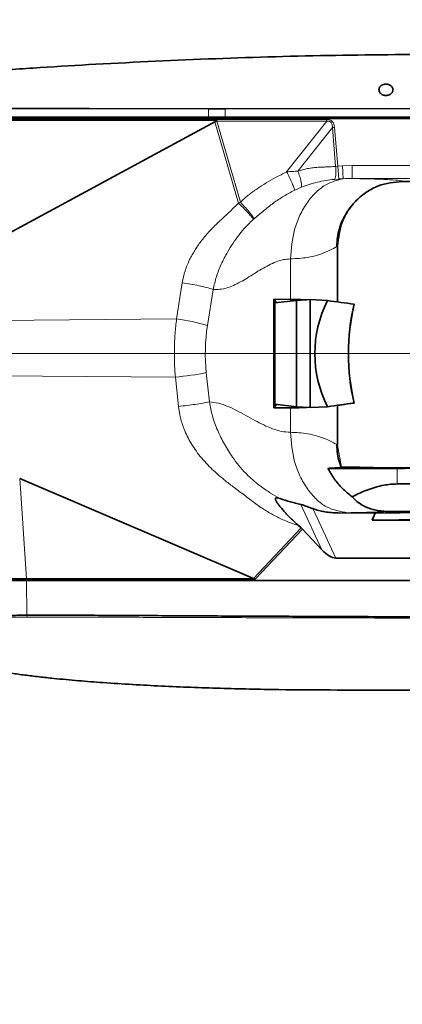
# Model space of a CAD drawing. Header units: millimetres. Extents: x 0 to 14900, y 0 to 10500.
# Tile 41 of 46: x 12347 to 12584, y 5329 to 5941. Entities that reach past the tile are written whole.
import ezdxf

# ---------------------------------------------------------------- set-up
doc = ezdxf.new("R2010")
doc.units = ezdxf.units.MM
doc.header["$LTSCALE"] = 25
doc.styles.add('SLDTEXTSTYLE0', font='TXT', dxfattribs={"width": 0.605})
doc.dimstyles.new('SLDDIMSTYLE1', dxfattribs={"dimtxt": 87.5, "dimasz": 87.5, "dimexe": 0, "dimexo": 0.0625, "dimgap": 21.875, "dimtad": 1, "dimdec": 4, "dimlfac": 25, "dimzin": 12, "dimdsep": 46, "dimtxsty": 'SLDTEXTSTYLE0', "dimsah": 1, "dimcen": 0.09, "dimadec": 1, "dimazin": 3, "dimtfac": 1, "dimtofl": 0, "dimtmove": 0, "dimatfit": 3, "dimfxl": 1, "dimfrac": 2, "dimtolj": 1, "dimtzin": 12, "dimarcsym": 0})

# ---------------------------------------------------------------- blocks, each defined once
blk = doc.blocks.new('_D_6')
at = {"color": 7, "linetype": 'Continuous', "lineweight": 0}
for p, q in [((8210.66, 6193.83), (7985.54, 6233.52)), ((12219.93, 5733.49), (13700.97, 5733.49))]:
    blk.add_line(p, q, dxfattribs=at)
at = {"color": 7, "linetype": 'Continuous', "lineweight": 18}
blk.add_arc((10821.38, 5733.49), 2842.09, 0, 170, dxfattribs=at)
for points in [[(8022.47, 6227.01), (8051.27, 6310.58), (8026.72, 6315.29)], [(13663.47, 5733.49), (13674.62, 5821.17), (13649.62, 5820.78)]]:
    blk.add_solid(points, dxfattribs=at)
at = {"color": 7, "linetype": 'Continuous', "lineweight": 18, "insert": (10955.07, 8687.96), "char_height": 87.5, "attachment_point": 1, "rotation": 355, "style": 'SLDTEXTSTYLE0'}
blk.add_mtext('170°', dxfattribs=at)
blk = doc.blocks.new('_D_7')
at = {"color": 7, "linetype": 'Continuous', "lineweight": 0}
for p, q in [((12219.93, 5733.49), (13700.97, 5733.49)), ((8210.66, 5273.14), (7985.54, 5233.45))]:
    blk.add_line(p, q, dxfattribs=at)
at = {"color": 7, "linetype": 'Continuous', "lineweight": 18}
blk.add_arc((10821.38, 5733.49), 2842.09, 190, 0, dxfattribs=at)
for points in [[(13663.47, 5733.49), (13649.62, 5646.19), (13674.62, 5645.8)], [(8022.47, 5239.96), (8026.72, 5151.68), (8051.27, 5156.4)]]:
    blk.add_solid(points, dxfattribs=at)
at = {"color": 7, "linetype": 'Continuous', "lineweight": 18, "insert": (10935.4, 3003.74), "char_height": 87.5, "attachment_point": 1, "rotation": 5, "style": 'SLDTEXTSTYLE0'}
blk.add_mtext('170°', dxfattribs=at)

msp = doc.modelspace()

# ---------------------------------------------------------------- linework, layer by layer
at = {"color": 8, "linetype": 'Continuous', "lineweight": 18}
for p, q in [((12463.7000179, 5885.6637515), (12463.6811489, 5880.4853482)), ((12474.11195, 5885.6666297), (12474.11195, 5880.4853482)), ((12463.6811489, 5880.4853482), (12463.6884453, 5879.4853482)), ((12468.8676609, 5879.0366708), (12537.0974252, 5879.0366708)), ((12468.8676609, 5877.9432576), (12468.8676609, 5879.0366708)), ((12474.11195, 5880.4853482), (12474.11195, 5879.4853482)), ((12537.0974252, 5877.9432576), (12537.0974252, 5879.0366708)), ((12482.3384939, 5826.9675299), (12467.6655555, 5877.528335)), ((12468.8676609, 5877.9432576), (12483.492405, 5827.5485231)), ((12537.0974252, 5877.9432576), (12468.8676609, 5877.9432576)), ((12512.2203131, 5846.4417475), (12537.0974252, 5877.9432576)), ((12540.6733496, 5873.9025981), (12519.2285985, 5846.7474347)), ((12540.6733496, 5873.9025981), (12541.9208198, 5874.0050243)), ((12542.6539638, 5849.7802777), (12540.6733496, 5873.9025981)), ((12541.9208198, 5874.0050243), (12543.8998556, 5849.9019267)), ((12542.6539638, 5849.7802777), (12543.8998556, 5849.9019267)), ((12543.8998556, 5849.9019267), (12546.8889406, 5850.1055785)), ((12544.5667592, 5841.9640141), (12543.8998556, 5849.9019267)), ((12546.8889406, 5850.1055785), (12552.8703915, 5850.2669835)), ((12552.8703915, 5850.2669835), (12743.8804487, 5850.2669835)), ((12743.8804487, 5842.2682019), (12552.8703915, 5842.2682019)), ((12521.3586545, 5836.7998525), (12517.2075352, 5835.0252612)), ((12544.5667592, 5841.9640141), (12541.9049511, 5841.7449819)), ((12482.3384939, 5826.9675299), (12483.492405, 5827.5485231)), ((12492.0072167, 5817.3282986), (12491.6609232, 5817.0242382)), ((12514.5911269, 5792.329121), (12514.5911269, 5767.1518467)), ((12443.8820603, 5755.097536), (12447.4165724, 5777.5287515)), ((12466.6204554, 5773.4102575), (12463.0859433, 5750.979042)), ((12443.8820603, 5755.097536), (12293.8463321, 5753.5829637)), ((12443.1344375, 5718.8941264), (12290.1226829, 5719.9373195)), ((12462.3383205, 5721.6756519), (12464.261435, 5703.4754939)), ((12445.057552, 5700.6939684), (12443.1344375, 5718.8941264)), ((12514.5911269, 5699.8188497), (12514.5911269, 5684.6415754)), ((12546.2444452, 5662.9866947), (12543.8796072, 5676.5430608)), ((12580.8804487, 5652.4853482), (12580.8804487, 5662.1998703)), ((12346.5230538, 5655.9343285), (12350.7861046, 5593.4853482)), ((12534.1023182, 5611.5733744), (12520.9736403, 5639.7783234)), ((12528.4229346, 5637.1736255), (12542.707538, 5606.4853482)), ((12491.6841974, 5593.689169), (12521.2925056, 5625.1456494)), ((12521.9884046, 5624.4729614), (12492.8214162, 5593.4853482)), ((12350.7861046, 5592.4853482), (12350.7861046, 5593.4853482)), ((12350.9328539, 5570.9401609), (12350.7990098, 5592.4853482)), ((12351.1179896, 5569.7746945), (12350.94696, 5570.9399992))]:
    msp.add_line(p, q, dxfattribs=at)
at = {"color": 7, "linetype": 'Continuous', "lineweight": 35}
for p, q in [((12474.11195, 5885.6666297), (12463.7000179, 5885.6637515)), ((12468.6171765, 5879.4853482), (12320.9502447, 5879.4853482)), ((12320.9713698, 5880.4853482), (12463.6811489, 5880.4853482)), ((12463.6811489, 5880.4853482), (12474.11195, 5880.4853482)), ((12468.6171765, 5879.4853482), (12468.6171765, 5879.0304627)), ((12743.8804487, 5879.4853482), (12468.6171765, 5879.4853482)), ((12474.11195, 5880.4853482), (12743.8804487, 5880.4853482)), ((12467.6655555, 5877.528335), (12318.8583017, 5797.0064264)), ((12320.9502447, 5878.4853482), (12468.8586757, 5878.4853482)), ((12468.1745519, 5877.9175333), (12468.8586757, 5878.4853482)), ((12583.944244, 5840.4853482), (12651.3804487, 5840.4853482)), ((12543.8804487, 5765.5870196), (12543.8804487, 5800.4276406)), ((12504.2024448, 5767.2688084), (12514.5911269, 5767.1518467)), ((12504.2024448, 5699.701888), (12504.2024448, 5767.2688084)), ((12504.2024448, 5767.2688084), (12505.960417, 5765.1133852)), ((12518.3503509, 5766.5722202), (12504.938919, 5764.9931104)), ((12504.938919, 5764.9931104), (12504.938919, 5701.977586)), ((12526.8804487, 5767.0516156), (12518.3503509, 5766.5722202)), ((12518.3503509, 5700.3984762), (12518.3503509, 5766.5722202)), ((12526.8804487, 5767.0516156), (12526.8804487, 5699.9190808)), ((12537.541788, 5766.4524434), (12526.8804487, 5767.0516156)), ((12554.0966307, 5764.1934948), (12554.1518787, 5764.1941949)), ((12504.2024448, 5699.701888), (12505.960417, 5701.8573112)), ((12518.3503509, 5700.3984762), (12504.938919, 5701.977586)), ((12543.8804487, 5676.5430666), (12543.8804487, 5701.3836768)), ((12554.0966307, 5702.7772016), (12554.1518787, 5702.7765015)), ((12504.2024448, 5699.701888), (12514.5911269, 5699.8188497)), ((12526.8804487, 5699.9190808), (12518.3503509, 5700.3984762)), ((12537.541788, 5700.518253), (12526.8804487, 5699.9190808)), ((12537.8623145, 5662.1998703), (12580.8804487, 5662.1998703)), ((12556.7177107, 5662.9853482), (12546.244471, 5662.9853482)), ((12346.5230538, 5655.9343285), (12491.6841974, 5593.689169)), ((12580.8804487, 5652.4853482), (12625.8804487, 5652.4853482)), ((12544.2705102, 5634.5304281), (12567.1942181, 5634.4573692)), ((12565.2797059, 5629.9169099), (12567.1942181, 5634.4573692)), ((12647.5155681, 5635.4427727), (12567.1942181, 5634.4573692)), ((12565.2797059, 5629.9169099), (12647.403909, 5630.9244312)), ((12693.9823286, 5629.506729), (12565.2797059, 5629.9169099)), ((12521.2925056, 5625.1456494), (12519.5893043, 5626.640687)), ((12534.1023182, 5611.5733744), (12521.9884046, 5624.4729614)), ((12542.707538, 5606.4853482), (12606.8056853, 5606.4853482)), ((12350.7861046, 5593.4853482), (12272.6804487, 5593.4853482)), ((12350.7861046, 5592.4853482), (12272.6804487, 5592.4853482)), ((12492.8214162, 5593.4853482), (12350.7861046, 5593.4853482)), ((12606.8056853, 5592.4853482), (12350.7861046, 5592.4853482)), ((12350.9328539, 5570.9401609), (12350.94696, 5570.9399992))]:
    msp.add_line(p, q, dxfattribs=at)
at = {"color": 7, "linetype": 'Continuous', "lineweight": 35, "flags": 128}
for points in [[(12463.7000179, 5885.6637515), (12389.6862088, 5885.6814334), (12320.9903545, 5885.6955127)], [(12743.8804487, 5885.6784365), (12669.4603301, 5885.6784365), (12595.0402114, 5885.6782065), (12474.11195, 5885.6666297)]]:
    msp.add_lwpolyline(points, dxfattribs=at)
at = {"color": 7, "linetype": 'Continuous', "lineweight": 18}
msp.add_arc((10821.3804458, 5733.4853482), 2601, 190, 170, dxfattribs=at)
at = {"color": 8, "linetype": 'Continuous', "lineweight": 18}
for centre, radius, start, end in [((12426.5852266, 5627.6135742), 128.652015, 73.5178490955, 82.2733758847), ((12426.0015443, 5904.8644075), 186.7578151, 275.2636331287, 281.2193888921)]:
    msp.add_arc(centre, radius, start, end, dxfattribs=at)
for centre, major_axis, ratio, start_param, end_param in [((12508.896746, 5736.3641598), (-41.3506687, 142.4883717), 0.1752409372, 6.2323734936, 6.2417022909), ((12428.1690214, 5736.3641598), (-111.9492428, -141.7596298), 0.1439379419, 2.9884067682, 3.2547763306), ((12508.896746, 5736.3641598), (-41.0576256, 141.4785878), 0.1357628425, 6.2323734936, 6.2660352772), ((12428.1690214, 5736.3641598), (111.4140014, 141.0818618), 0.1112534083, 6.1299994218, 6.3963689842), ((12574.5237459, 5733.4853482), (112.807634, 0), 0.9981278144, 2.9855943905, 3.2466710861)]:
    msp.add_ellipse(centre, major_axis=major_axis, ratio=ratio, start_param=start_param, end_param=end_param, dxfattribs=at)
at = {"color": 7, "linetype": 'Continuous', "lineweight": 35}
for centre, major_axis, ratio, start_param, end_param in [((12403.9066315, 6098.1447774), (-63.4031091, 220.7623299), 0.0870313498, 3.1607164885, 3.1905826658), ((12443.8804487, 5758.4462009), (99.999292, 5.6181348), 0.0669770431, 0.6270456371, 0.7816352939), ((12669.725658, 5733.4853482), (140.0110629, 0), 0.7142292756, 2.8056376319, 3.4775476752), ((12863.8245763, 5733.4853482), (764.2499116, -99.4660615), 0.0135034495, 4.2730497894, 4.2968726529), ((12623.722195, 5733.4853482), (0, 100), 0.7316044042, 1.2586641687, 1.8829284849), ((12623.7772778, 5733.4853482), (0, 100), 0.7316044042, 1.2586641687, 1.8829284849), ((12863.8245763, 5733.4853482), (764.2499116, 99.4660615), 0.0135034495, 1.9863126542, 2.0101355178), ((12863.8796591, 5733.4853482), (764.2499116, 99.4660615), 0.0135034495, 1.9863126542, 2.0010626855), ((12443.8804487, 5708.5244955), (99.999292, -5.6181348), 0.0669770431, 5.5015500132, 5.6561396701), ((12580.8804487, 5662.9847041), (24.1627662, 0), 0.0174550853, 3.1400655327, 6.2847124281), ((12580.8804487, 5662.9853482), (45, 0), 0.0174550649, 4.7123889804, 6.2831853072), ((12580.8804487, 5636.4667571), (61.0092948, 0), 0.0174577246, 4.6294265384, 6.3006412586), ((12518.9916956, 5622.4228104), (4.4692815, -4.004934), 0.5938504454, 1.4263948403, 1.5880633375), ((12535.8897684, 5622.4853482), (-8.7490484, 15.5222158), 0.4435712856, 2.076292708, 2.8965974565), ((12506.4665938, 5609.1158826), (15.3509321, 15.043403), 0.2764506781, 3.2548810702, 3.4165495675)]:
    msp.add_ellipse(centre, major_axis=major_axis, ratio=ratio, start_param=start_param, end_param=end_param, dxfattribs=at)
for points, knots in [([(12616.8804487, 5919.4853482), (12592.0723024, 5919.3521345), (12542.4560096, 5919.0857072), (12468.0574932, 5916.9297873), (12406.9897359, 5914.1061931), (12364.9857634, 5911.5749953), (12344.8793902, 5910.2338412), (12334.8267433, 5909.5304907), (12329.0809219, 5909.1191175), (12324.4115947, 5908.7797555), (12319.4070139, 5908.409902), (12314.0712859, 5908.0083934), (12308.7920959, 5907.6040532), (12303.6846853, 5907.2060984), (12298.8077266, 5906.8199483), (12294.1659344, 5906.4468821), (12289.7315071, 5906.0853844), (12285.6060138, 5905.7445567), (12281.8334472, 5905.4291221), (12278.4135223, 5905.1400876), (12275.3284296, 5904.8768039), (12272.6581294, 5904.6469509), (12270.4223762, 5904.4531196), (12268.6176583, 5904.2957434), (12267.2293317, 5904.1741099), (12266.3339163, 5904.0954022), (12265.8953458, 5904.0567756), (12265.9262584, 5904.0594982), (12265.936728, 5904.0604203)], [0, 0, 0, 0, 0.1915713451, 0.3831426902, 0.5747140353, 0.6636307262, 0.7080920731, 0.7303231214, 0.7414514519, 0.7525726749, 0.7664979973, 0.7805199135, 0.7948464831, 0.8092782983, 0.8232036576, 0.8372256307, 0.8515529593, 0.8659859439, 0.8799010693, 0.8939134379, 0.9082328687, 0.9226586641, 0.9365215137, 0.9504810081, 0.9647464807, 0.9791183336, 0.9929277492, 1, 1, 1, 1]), ([(12578.242765, 5897.3607282), (12578.2355516, 5897.5818441), (12578.2209557, 5898.029259), (12578.0029247, 5898.6631984), (12577.6498171, 5899.2532358), (12577.1976507, 5899.7408549), (12576.6625729, 5900.1444976), (12576.1160133, 5900.4408468), (12575.5281343, 5900.6642142), (12574.9318088, 5900.8131603), (12574.2937676, 5900.8952315), (12573.6653707, 5900.9024976), (12573.0588952, 5900.8420702), (12572.4971052, 5900.7253876), (12571.9641638, 5900.5532727), (12571.4567874, 5900.3251664), (12570.9848865, 5900.0404065), (12570.5037389, 5899.6556807), (12570.0681128, 5899.1658692), (12569.7327437, 5898.5759991), (12569.5416333, 5897.9523504), (12569.4933591, 5897.2854869), (12569.6139071, 5896.578377), (12569.9127403, 5895.9106216), (12570.3496746, 5895.322598), (12570.841834, 5894.8667428), (12571.4015044, 5894.4960942), (12571.9570034, 5894.2307211), (12572.543406, 5894.0382844), (12573.1291595, 5893.9193373), (12573.7460069, 5893.8681154), (12574.3473477, 5893.8894097), (12574.9230486, 5893.9758485), (12575.4593141, 5894.1169831), (12575.9682018, 5894.3133258), (12576.5000869, 5894.591254), (12577.0220947, 5894.9650146), (12577.5254219, 5895.4712436), (12577.9263213, 5896.0712489), (12578.1344099, 5896.6208733), (12578.222511, 5897.0548795), (12578.2360032, 5897.258621), (12578.242765, 5897.3607282)], [0, 0, 0, 0, 0.0336673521, 0.0681238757, 0.0988095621, 0.1303022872, 0.1545404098, 0.1794087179, 0.1996499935, 0.2204456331, 0.2407074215, 0.261681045, 0.2801482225, 0.2991332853, 0.3180381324, 0.3373728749, 0.3588762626, 0.3808169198, 0.4122753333, 0.4446429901, 0.4766091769, 0.5092626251, 0.5463093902, 0.5844308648, 0.6139457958, 0.6442219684, 0.6673085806, 0.6909912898, 0.7103015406, 0.7301430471, 0.7494713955, 0.7694593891, 0.7873586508, 0.8057305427, 0.8246311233, 0.8439370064, 0.8712025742, 0.8992538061, 0.9336166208, 0.9689711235, 0.9844495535, 1, 1, 1, 1]), ([(12468.8586757, 5878.4853482), (12468.799159, 5878.560197), (12468.6917283, 5878.695303), (12468.6234169, 5878.8923114), (12468.6185617, 5878.999796), (12468.6171765, 5879.0304627)], [0, 0, 0, 0, 0.4702702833, 0.8488619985, 1, 1, 1, 1]), ([(12583.944244, 5840.4853482), (12578.9037941, 5839.9490063), (12571.1504649, 5839.1239936), (12561.8220732, 5834.127425), (12555.403684, 5828.9571517), (12550.2332668, 5822.5400238), (12545.2380103, 5813.2156886), (12544.4147518, 5805.4655051), (12543.8796072, 5800.4276354)], [0, 0, 0, 0, 0.2395323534, 0.368453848, 0.5000972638, 0.6317277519, 0.7606111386, 1, 1, 1, 1]), ([(12543.414832, 5800.1337143), (12543.4974011, 5802.0291181), (12543.6574783, 5805.7037446), (12544.8232896, 5810.8859675), (12546.4353336, 5815.445945), (12548.3285116, 5819.2947388), (12550.2835384, 5822.4307663), (12552.0767643, 5824.8355919), (12553.434217, 5826.426761), (12553.9393296, 5826.9733757), (12554.1103034, 5827.1583974)], [0, 0, 0, 0, 0.1751849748, 0.3396317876, 0.4904864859, 0.6261361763, 0.7465168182, 0.8533649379, 0.9503659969, 1, 1, 1, 1]), ([(12546.0653338, 5662.8601557), (12545.6761626, 5663.8915499), (12544.6673122, 5666.5652382), (12543.6711228, 5671.2740087), (12543.5020442, 5674.9439797), (12543.414832, 5676.8369821)], [0, 0, 0, 0, 0.2331771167, 0.6044662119, 1, 1, 1, 1]), ([(12537.8623145, 5662.1998703), (12538.9508953, 5662.2505159), (12541.1358817, 5662.3521713), (12543.4734081, 5662.5113185), (12545.2116751, 5662.673988), (12545.7405751, 5662.7844844), (12546.0043442, 5662.8395904)], [0, 0, 0, 0, 0.2464735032, 0.4947186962, 0.7480097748, 1, 1, 1, 1]), ([(12537.8623145, 5662.1998703), (12539.0933055, 5660.0002252), (12541.5874978, 5655.5433784), (12546.6768337, 5649.5225571), (12550.8313264, 5646.220112), (12552.9605122, 5644.5276022)], [0, 0, 0, 0, 0.32206480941, 0.65255686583, 1, 1, 1, 1]), ([(12580.8804487, 5652.4853482), (12579.4845994, 5652.4475865), (12576.6812017, 5652.3717466), (12572.1962622, 5651.7248591), (12567.4715473, 5650.6119198), (12562.5310572, 5648.9549617), (12557.6805671, 5646.9307223), (12554.5340101, 5645.3287167), (12552.9605122, 5644.5276022)], [0, 0, 0, 0, 0.1427787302, 0.2867541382, 0.462738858, 0.6388007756, 0.8193752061, 1, 1, 1, 1]), ([(12508.1043804, 5643.4349455), (12507.5563048, 5643.61393), (12506.8005964, 5643.8607208), (12505.9645784, 5643.9312282), (12505.5955582, 5643.8636405), (12505.3929506, 5643.7196852), (12505.2538414, 5643.4915229), (12505.2482703, 5643.0472313), (12505.4417234, 5642.493), (12505.6935899, 5641.9709789), (12506.1931132, 5641.0808696), (12507.1009363, 5639.7733475), (12508.4672762, 5638.0225808), (12510.8808531, 5635.1746044), (12514.5319049, 5631.2602323), (12517.9015992, 5628.1822758), (12519.5893043, 5626.640687)], [0, 0, 0, 0, 0.0743264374, 0.1024842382, 0.125829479, 0.1389316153, 0.1517852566, 0.1789960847, 0.2116652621, 0.2308875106, 0.2522804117, 0.3357770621, 0.4138965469, 0.5028292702, 0.7509929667, 1, 1, 1, 1]), ([(12508.1046852, 5643.4336809), (12510.2824811, 5642.7005838), (12514.6523517, 5641.2295831), (12518.861959, 5640.2631293), (12520.9736403, 5639.7783234)], [0, 0, 0, 0, 0.4983662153, 1, 1, 1, 1]), ([(12575.6533434, 5635.40559), (12574.2868955, 5635.4449541), (12571.5541081, 5635.5236793), (12567.6655549, 5636.1208818), (12564.1121254, 5637.0724211), (12560.5734302, 5638.4883037), (12557.2861364, 5640.4327386), (12554.7200166, 5642.5623855), (12553.4536248, 5643.9768374), (12552.9605122, 5644.5276022)], [0, 0, 0, 0, 0.1319012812, 0.2637921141, 0.3952213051, 0.5267818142, 0.7059643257, 0.8855072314, 1, 1, 1, 1]), ([(12520.9736403, 5639.7783234), (12521.377028, 5639.6765989), (12522.3349403, 5639.4350371), (12524.0190787, 5638.8205461), (12525.7508746, 5638.1690542), (12527.2006414, 5637.6184212), (12528.0770044, 5637.2995104), (12528.4229346, 5637.1736255)], [0, 0, 0, 0, 0.1773187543, 0.4210732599, 0.6390452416, 0.8575188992, 1, 1, 1, 1]), ([(12528.4229346, 5637.1736255), (12529.6441751, 5636.7697841), (12532.0980268, 5635.9583412), (12536.010894, 5635.1533103), (12540.0757698, 5634.6321475), (12542.8683314, 5634.5644299), (12544.2705102, 5634.5304281)], [0, 0, 0, 0, 0.2442562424, 0.490786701, 0.7443178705, 1, 1, 1, 1]), ([(12273.6425659, 5570.1834611), (12273.6345885, 5570.1839326), (12273.6134372, 5570.185183), (12274.3074548, 5570.201395), (12275.6441812, 5570.2114556), (12277.6490041, 5570.2240924), (12280.2869176, 5570.261783), (12283.5830588, 5570.3148892), (12287.4807302, 5570.3593052), (12291.9191561, 5570.4059222), (12296.8277118, 5570.4574678), (12302.2369387, 5570.5159059), (12308.0851482, 5570.5658238), (12314.3587017, 5570.6228142), (12320.9987413, 5570.6757882), (12327.9921462, 5570.7369607), (12335.3298331, 5570.8048719), (12341.7012361, 5570.8056348), (12346.9390485, 5570.9387183), (12349.6007188, 5570.9396797), (12350.9328539, 5570.9401609)], [0, 0, 0, 0, 0.0360357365, 0.0955450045, 0.1554674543, 0.2149766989, 0.2748986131, 0.3361221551, 0.3977959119, 0.4573299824, 0.5172774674, 0.576793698, 0.6367232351, 0.6962394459, 0.7561687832, 0.8160298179, 0.8763112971, 0.937918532, 0.9689289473, 1, 1, 1, 1]), ([(12350.94696, 5570.9399992), (12354.2333341, 5570.9286649), (12360.8060198, 5570.9059964), (12370.6639212, 5571.0045875), (12383.8092207, 5570.9697311), (12400.2406658, 5570.8251842), (12426.5309536, 5570.7238084), (12459.3938333, 5570.5233741), (12498.8292491, 5570.3391273), (12531.6920836, 5570.1867055), (12557.9823226, 5570.0802723), (12574.4137181, 5570.0153857), (12587.4747908, 5569.997033), (12597.1658055, 5569.9194218), (12603.5703731, 5569.9190742), (12606.7726591, 5569.9189004)], [0, 0, 0, 0, 0.0385379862, 0.07707524, 0.1156129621, 0.1926873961, 0.2697618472, 0.4239107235, 0.5780595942, 0.7322084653, 0.8092829, 0.8863573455, 0.924894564, 0.9624472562, 1, 1, 1, 1]), ([(12543.8804487, 5524.4853482), (12531.7389794, 5524.5349012), (12507.4534338, 5524.6340177), (12471.0336004, 5525.453054), (12434.6307595, 5526.8280955), (12405.2752706, 5528.5235058), (12382.962187, 5530.2495416), (12371.2371871, 5531.3267882), (12363.0770396, 5532.1764839), (12358.5073685, 5532.6812383), (12354.0701322, 5533.2019335), (12349.7442709, 5533.7418273), (12345.5627373, 5534.2976549), (12341.4833203, 5534.8767093), (12337.6094694, 5535.4657877), (12333.9825643, 5536.0571091), (12330.5998169, 5536.6488888), (12327.4460892, 5537.2424914), (12324.6192581, 5537.8160923), (12322.136051, 5538.3583519), (12319.9979471, 5538.8595386), (12318.1892387, 5539.313561), (12316.7722145, 5539.6926962), (12315.7573103, 5539.9782265), (12314.8435232, 5540.2459212), (12314.7307934, 5540.2806882), (12314.6566416, 5540.3035574)], [0, 0, 0, 0, 0.139205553, 0.2784409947, 0.4176480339, 0.5568583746, 0.6155378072, 0.6742289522, 0.6918584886, 0.7095868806, 0.7272261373, 0.744383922, 0.7616652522, 0.779319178, 0.7971029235, 0.814262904, 0.8315415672, 0.8492036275, 0.8670039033, 0.8839284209, 0.9009781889, 0.9184315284, 0.9360264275, 0.9522599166, 0.9685973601, 1, 1, 1, 1]), ([(12543.8804487, 5524.4853482), (12568.1624372, 5524.4853482), (12599.0989825, 5524.4853482), (12630.0359922, 5524.4853482), (12636.690649, 5524.4853482)], [0, 0, 0, 0, 0.7848965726, 1, 1, 1, 1])]:
    msp.add_open_spline(points, degree=3, knots=knots, dxfattribs=at)
at = {"color": 8, "linetype": 'Continuous', "lineweight": 18}
for points, knots in [([(12519.2285985, 5846.7474347), (12520.1673968, 5847.0841551), (12522.1234914, 5847.7857509), (12525.2957359, 5848.496526), (12528.5606892, 5848.9899501), (12531.4308063, 5849.2313807), (12533.9803173, 5849.3549146), (12536.3359312, 5849.4455647), (12538.7374428, 5849.5315772), (12540.8490186, 5849.6360039), (12542.101669, 5849.7361314), (12542.6539638, 5849.7802777)], [0, 0, 0, 0, 0.1258202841, 0.2621610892, 0.4100075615, 0.5430781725, 0.6261209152, 0.7327311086, 0.8411194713, 0.929949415, 1, 1, 1, 1]), ([(12541.9049511, 5841.7449819), (12542.0779444, 5841.9629837), (12542.4360615, 5842.4142739), (12542.754219, 5844.3329234), (12542.8548254, 5846.9067107), (12542.7193885, 5848.8442993), (12542.6539638, 5849.7802777)], [0, 0, 0, 0, 0.2415317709, 0.5, 0.7584682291, 1, 1, 1, 1]), ([(12483.492405, 5827.5485231), (12485.1085822, 5829.0087014), (12488.4265271, 5832.0063872), (12493.8131658, 5835.9526068), (12499.4858666, 5839.5885476), (12505.6068366, 5843.0538097), (12509.91414, 5845.260346), (12512.2203131, 5846.4417475)], [0, 0, 0, 0, 0.1897110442, 0.3894689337, 0.5799951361, 0.7751252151, 1, 1, 1, 1]), ([(12512.2203131, 5846.4417475), (12513.4128505, 5846.5464853), (12515.7628932, 5846.752884), (12518.0849014, 5846.749233), (12519.2285985, 5846.7474347)], [0, 0, 0, 0, 0.50745349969, 1, 1, 1, 1]), ([(12512.2203131, 5846.4417475), (12512.5106333, 5845.8775283), (12513.1066744, 5844.7191596), (12513.9915007, 5842.9174348), (12514.8461319, 5841.108705), (12515.6197233, 5839.3881602), (12516.2681237, 5837.8535561), (12516.7554244, 5836.5904062), (12517.0835257, 5835.6155611), (12517.1669169, 5835.218609), (12517.2075352, 5835.0252612)], [0, 0, 0, 0, 0.1174620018, 0.2411550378, 0.3693811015, 0.5, 0.6306188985, 0.7588449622, 0.8825379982, 1, 1, 1, 1]), ([(12547.3105644, 5842.1363992), (12543.8092125, 5841.2793842), (12537.9613452, 5839.8480199), (12530.5591803, 5834.1742391), (12524.918555, 5827.7174438), (12520.3550837, 5819.7440949), (12515.9103028, 5808.1745714), (12515.1109618, 5798.5731843), (12514.5911269, 5792.329121)], [0, 0, 0, 0, 0.2018137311, 0.3370640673, 0.475135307, 0.6132065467, 0.748456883, 1, 1, 1, 1]), ([(12521.3586545, 5836.7998525), (12521.4260915, 5837.2185483), (12521.5645497, 5838.0781928), (12521.181642, 5840.5057501), (12520.4043632, 5843.4963837), (12519.6136977, 5845.6826153), (12519.2285985, 5846.7474347)], [0, 0, 0, 0, 0.2435284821, 0.5, 0.7564715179, 1, 1, 1, 1]), ([(12547.3106682, 5842.136412), (12547.3106483, 5842.136411), (12546.3953612, 5842.092226), (12545.4810502, 5842.0281193), (12544.5667592, 5841.9640141)], [0, 0, 0, 0, 0.0000217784, 1, 1, 1, 1]), ([(12552.8621711, 5842.2682019), (12552.8621511, 5842.2682019), (12551.0109398, 5842.2706034), (12549.1594096, 5842.2241836), (12547.310688, 5842.1364129), (12547.3106681, 5842.136412)], [0, 0, 0, 0, 0.0000107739, 0.9999892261, 1, 1, 1, 1]), ([(12552.8685252, 5842.2682374), (12557.234643, 5842.1738349), (12567.1506402, 5841.9594352), (12577.1006779, 5841.5445238), (12583.3983794, 5841.0390331), (12583.7551226, 5840.677179), (12583.944244, 5840.4853482)], [0, 0, 0, 0, 0.1901736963, 0.4319081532, 0.698835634, 1, 1, 1, 1]), ([(12541.9049511, 5841.7449819), (12540.1273189, 5841.5537246), (12536.5950977, 5841.1736892), (12531.3163088, 5840.0588943), (12526.2115757, 5838.5712531), (12522.9727087, 5837.3890103), (12521.3586545, 5836.7998525)], [0, 0, 0, 0, 0.2550040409, 0.5067025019, 0.754170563, 1, 1, 1, 1]), ([(12517.2075352, 5835.0252612), (12514.9154117, 5833.8307152), (12510.3423173, 5831.4474355), (12503.9524717, 5827.0374113), (12497.8506646, 5822.2814955), (12493.9607292, 5818.9841929), (12492.0072167, 5817.3282986)], [0, 0, 0, 0, 0.25031414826, 0.49941034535, 0.74860555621, 1, 1, 1, 1]), ([(12447.4165724, 5777.5287515), (12447.9159272, 5779.9689726), (12448.9304491, 5784.926686), (12451.3041245, 5790.6178821), (12453.4824367, 5794.8156246), (12455.1455622, 5797.6372771), (12456.9913289, 5800.4422722), (12459.0215432, 5803.2308329), (12462.0819029, 5807.0601045), (12466.2830025, 5811.6733422), (12471.670606, 5816.8827975), (12477.1045745, 5821.849571), (12480.593361, 5825.2610614), (12482.3384939, 5826.9675299)], [0, 0, 0, 0, 0.121464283, 0.2467748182, 0.2985921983, 0.351584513, 0.4058906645, 0.4616397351, 0.5189510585, 0.643612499, 0.7636916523, 0.8817957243, 1, 1, 1, 1]), ([(12482.3384939, 5826.9675299), (12483.2871625, 5826.039602), (12485.2331005, 5824.1362079), (12487.9816267, 5821.2773846), (12490.2956458, 5818.7365033), (12491.2134718, 5817.5854102), (12491.6609232, 5817.0242382)], [0, 0, 0, 0, 0.2437561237, 0.5, 0.7562438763, 1, 1, 1, 1]), ([(12483.492405, 5827.5485231), (12484.3957661, 5826.6104081), (12486.2467678, 5824.6881951), (12488.7771225, 5821.7769956), (12490.8547755, 5819.1572596), (12491.6292452, 5817.9281514), (12492.0072167, 5817.3282986)], [0, 0, 0, 0, 0.2440195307, 0.5, 0.7559804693, 1, 1, 1, 1]), ([(12491.6609232, 5817.0242382), (12490.0662946, 5815.4979419), (12486.9141083, 5812.4808319), (12482.7116884, 5807.4344876), (12478.9187587, 5802.1471842), (12475.1241179, 5796.0308503), (12471.5386963, 5789.1086091), (12468.4677853, 5781.339216), (12467.2334732, 5776.0414024), (12466.6204554, 5773.4102575)], [0, 0, 0, 0, 0.1301345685, 0.2572438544, 0.383181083, 0.5103868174, 0.6780095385, 0.8400843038, 1, 1, 1, 1]), ([(12543.8804487, 5800.4276351), (12543.5694309, 5800.2000538), (12542.8806153, 5799.6960264), (12536.7270115, 5796.4633524), (12527.1018357, 5793.0528605), (12518.2475229, 5792.5406421), (12514.5911269, 5792.329121)], [0, 0, 0, 0, 0.22594102, 0.5003947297, 0.7936875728, 1, 1, 1, 1]), ([(12514.5911269, 5792.329121), (12513.0969866, 5792.245031), (12510.0760685, 5792.075014), (12505.5881328, 5790.6030431), (12501.1179858, 5788.5430432), (12496.6565634, 5786.0048348), (12492.1985668, 5783.2327153), (12487.8244542, 5780.4825962), (12483.5305654, 5777.9572353), (12479.3176921, 5775.8229822), (12475.095774, 5774.2214643), (12470.8502172, 5773.3039661), (12468.024903, 5773.3749646), (12466.6204554, 5773.4102575)], [0, 0, 0, 0, 0.0890999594, 0.1801461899, 0.2738022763, 0.369752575, 0.4670812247, 0.5645803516, 0.6555476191, 0.7446942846, 0.8315407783, 0.9162598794, 1, 1, 1, 1]), ([(12443.1344375, 5718.8941264), (12442.9255378, 5721.8553383), (12442.5062794, 5727.7984438), (12442.4759435, 5736.8534981), (12442.8634455, 5745.9975159), (12443.5416944, 5752.0568018), (12443.8820603, 5755.097536)], [0, 0, 0, 0, 0.2455441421, 0.4928032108, 0.7454732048, 1, 1, 1, 1]), ([(12464.261435, 5703.4754939), (12464.839568, 5700.4743961), (12466.0046948, 5694.4262035), (12469.2918018, 5685.6257079), (12473.4896909, 5677.1317382), (12477.9867831, 5669.9059165), (12482.4919164, 5663.9364101), (12486.798453, 5659.0759388), (12491.5476133, 5654.5435514), (12496.761057, 5650.4808943), (12502.2691001, 5646.7409548), (12506.1545288, 5644.539314), (12508.104268, 5643.434513)], [0, 0, 0, 0, 0.1197273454, 0.2412897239, 0.3650227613, 0.4880190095, 0.571372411, 0.6555209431, 0.740238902, 0.8260251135, 0.91269801, 1, 1, 1, 1]), ([(12464.261435, 5703.4754939), (12466.1447857, 5703.2624415), (12469.9551779, 5702.8313942), (12475.5908365, 5700.8056539), (12481.2105172, 5698.1823857), (12486.8209094, 5695.1334201), (12492.3967933, 5692.0126061), (12497.943826, 5689.0919388), (12503.467272, 5686.6897675), (12509.0121758, 5684.9452192), (12512.7438137, 5684.7421185), (12514.5911269, 5684.6415754)], [0, 0, 0, 0, 0.10810497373, 0.21871780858, 0.33206154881, 0.44730544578, 0.56306681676, 0.67579788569, 0.78637315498, 0.89424599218, 1, 1, 1, 1]), ([(12519.5893043, 5626.640687), (12517.2210537, 5627.4419546), (12512.4191895, 5629.0666044), (12505.4274676, 5632.3865539), (12498.6697272, 5636.2672625), (12492.1933574, 5640.7173519), (12486.0360856, 5645.5469156), (12479.9647334, 5650.013745), (12474.573753, 5654.1573285), (12470.0208557, 5657.932717), (12465.997, 5661.566149), (12462.1928611, 5665.3866598), (12458.6168767, 5669.4828112), (12455.4405833, 5673.7152472), (12452.7343771, 5677.9511453), (12450.4499682, 5682.1806579), (12448.1732575, 5687.3362593), (12446.120034, 5693.4808114), (12445.4091385, 5698.3070587), (12445.057552, 5700.6939684)], [0, 0, 0, 0, 0.068255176, 0.1383941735, 0.2109718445, 0.280927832, 0.352816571, 0.4247239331, 0.4868278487, 0.538541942, 0.5862800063, 0.6349234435, 0.685812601, 0.7348144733, 0.7795168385, 0.8232528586, 0.8662750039, 0.9338638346, 1, 1, 1, 1]), ([(12514.5911269, 5684.6415754), (12515.1109734, 5678.3974724), (12515.9103322, 5668.7960244), (12520.3550257, 5657.2267998), (12524.918782, 5649.2524761), (12530.5583393, 5642.7993331), (12538.7402626, 5636.5145446), (12545.5305458, 5635.3842526), (12549.9464659, 5634.6491906)], [0, 0, 0, 0, 0.2396266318, 0.3684696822, 0.5, 0.6315303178, 0.7603733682, 1, 1, 1, 1]), ([(12514.5911269, 5684.6415754), (12518.247541, 5684.4300548), (12527.1018746, 5683.9178388), (12536.7270447, 5680.5073276), (12542.8806431, 5677.2746439), (12543.5694386, 5676.7706349), (12543.8804487, 5676.543061)], [0, 0, 0, 0, 0.2063129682, 0.4996052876, 0.7740580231, 1, 1, 1, 1]), ([(12549.9464659, 5634.6491906), (12548.8127052, 5634.6282255), (12546.7808685, 5634.5906534), (12545.0399845, 5634.5488883), (12544.2705102, 5634.5304281)], [0, 0, 0, 0, 0.5579979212, 1, 1, 1, 1]), ([(12575.8185928, 5635.4050079), (12572.7345203, 5635.2633014), (12566.6683203, 5634.9845725), (12555.4576171, 5634.759725), (12549.9464659, 5634.6491906)], [0, 0, 0, 0, 0.5084027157, 1, 1, 1, 1]), ([(12274.5961417, 5569.3061618), (12274.5956424, 5569.3061561), (12274.3869895, 5569.3037786), (12275.1083184, 5569.3220551), (12276.8566247, 5569.3245791), (12279.9795972, 5569.3342779), (12284.2340429, 5569.3883013), (12289.6208819, 5569.4225439), (12296.0547712, 5569.4622987), (12303.4491654, 5569.5101628), (12311.7020571, 5569.5551232), (12319.9561496, 5569.594149), (12327.9273365, 5569.6398056), (12335.4223937, 5569.6764649), (12343.1605018, 5569.6997729), (12348.4623154, 5569.7496907), (12351.1179896, 5569.7746945)], [0, 0, 0, 0, 0.0001998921, 0.0835378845, 0.1669991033, 0.2498897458, 0.3333008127, 0.416689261, 0.499582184, 0.5831036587, 0.666373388, 0.7492786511, 0.8119204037, 0.8746896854, 0.937232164, 1, 1, 1, 1]), ([(12351.1179896, 5569.7746945), (12365.3313902, 5569.7631277), (12393.7581809, 5569.7399942), (12436.3988559, 5569.585316), (12479.0394076, 5569.4569196), (12521.6799415, 5569.3355012), (12564.3204422, 5569.2235989), (12592.7473422, 5569.1732658), (12606.960792, 5569.1480992)], [0, 0, 0, 0, 0.1666667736, 0.3333334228, 0.5000000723, 0.666666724, 0.8333333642, 1, 1, 1, 1])]:
    msp.add_open_spline(points, degree=3, knots=knots, dxfattribs=at)
for points in [[(12547.3106682, 5842.136412), (12547.3011832, 5842.3156443), (12547.2822133, 5842.6741091), (12547.1833405, 5844.5424565), (12547.0477066, 5847.1054601), (12546.9418626, 5849.1055391), (12546.8889406, 5850.1055785)], [(12552.8621711, 5842.2682019), (12552.8628561, 5842.4038166), (12552.8642262, 5842.6750459), (12552.8662813, 5844.5315371), (12552.8683364, 5847.1570616), (12552.8697065, 5849.2303428), (12552.8703915, 5850.2669835)], [(12447.4165724, 5777.5287515), (12449.1897717, 5777.2561409), (12452.7361703, 5776.7109198), (12457.8856441, 5775.6906159), (12462.6769993, 5774.5789945), (12465.30597, 5773.7998365), (12466.6204554, 5773.4102575)], [(12445.057552, 5700.6939684), (12446.8276849, 5700.8789065), (12450.3679506, 5701.2487829), (12455.5113886, 5701.9380219), (12460.3031803, 5702.6878197), (12462.9420168, 5703.2129358), (12464.261435, 5703.4754939)]]:
    msp.add_open_spline(points, degree=3, dxfattribs=at)

# ---------------------------------------------------------------- dimensions: what is measured, and where the dimension line sits
at = {"color": 7, "linetype": 'Continuous', "lineweight": 18}
for base, line1, line2, picture, middle in [((11069.0845311, 8564.7559984), ((12169.92932, 5733.4853482), (9472.8315717, 5733.4853482)), ((9924.2205828, 5891.6788381), (8259.8954802, 6185.1442583)), '_D_6', (11069.0845311, 8564.7559984)), ((11069.0845311, 2902.214698), ((9924.2205828, 5575.2918583), (8259.8954802, 5281.8264381)), ((12169.92932, 5733.4853482), (9472.8315717, 5733.4853482)), '_D_7', (11069.0845311, 2902.214698))]:
    dim = msp.add_angular_dim_2l(base=base, line1=line1, line2=line2, dimstyle='SLDDIMSTYLE1', dxfattribs=at)
    dim.commit()
    dim.dimension.update_dxf_attribs({"geometry": picture, "text_midpoint": middle, "dimtype": 162})

doc.saveas('drawing.dxf')
